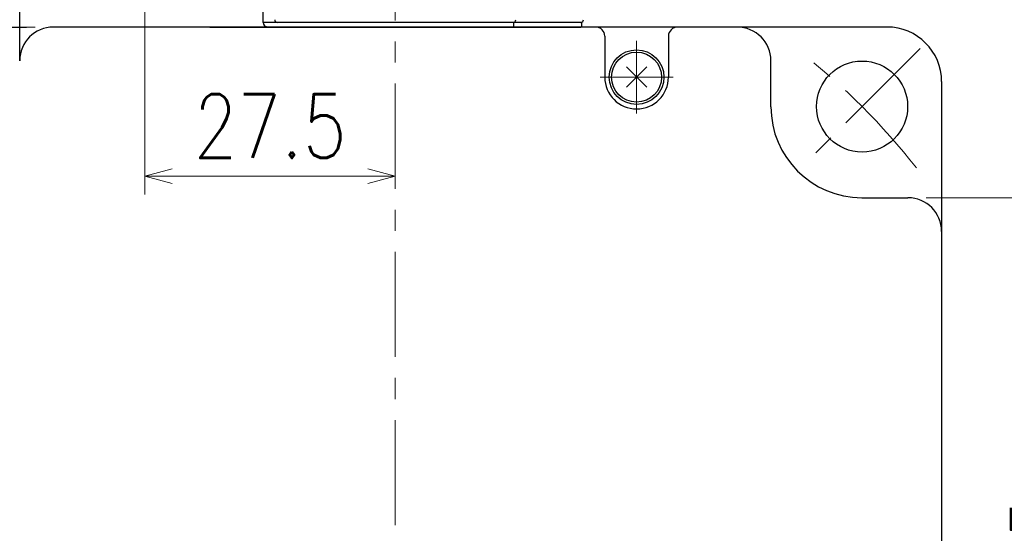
# Model space of a CAD drawing. Header units: millimetres. Extents: x 0 to 840, y 0 to 594.
# Tile 32 of 139: x 165 to 273, y 283 to 339. Entities that reach past the tile are written whole.
import ezdxf

# ---------------------------------------------------------------- set-up
doc = ezdxf.new("R2010")
doc.units = ezdxf.units.MM
doc.header["$LTSCALE"] = 0.36378
doc.linetypes.add('CENTER', pattern=[50.8, 31.75, -6.35, 6.35, -6.35])
doc.layers.add('NoLayerName_001', color=7, linetype='Continuous')
doc.styles.get("Standard").update_dxf_attribs({"font": 'txt', "bigfont": 'extfont2'})
doc.dimstyles.get("Standard").update_dxf_attribs({"dimtxt": 2.5, "dimasz": 2.5, "dimexe": 1, "dimexo": 1, "dimtad": 1, "dimdec": 3, "dimzin": 0, "dimdsep": 46, "dimtxsty": 'Standard', "dimcen": 2.5, "dimadec": 3, "dimazin": 0, "dimtfac": 0.75, "dimtdec": 3, "dimtmove": 0, "dimatfit": 3, "dimfxl": 1, "dimarcsym": 0})

# ---------------------------------------------------------------- blocks, each defined once
blk = doc.blocks.new('_OPEN30')
at = {"color": 0, "linetype": 'ByBlock', "lineweight": -2}
for p, q in [((-1, 0.267949), (0, 0)), ((0, 0), (-1, -0.267949)), ((0, 0), (-1, 0))]:
    blk.add_line(p, q, dxfattribs=at)
blk = doc.blocks.new('*D57')
at = {"layer": 'Defpoints', "color": 0}
for p in [(139.28, 363.12), (173.55, 363.12), (168.65, 338.42)]:
    blk.add_point(p, dxfattribs=at)
at = {"layer": 'NoLayerName_001', "color": 0, "linetype": 'Continuous', "lineweight": 13}
for p, q in [((171.55, 363.12), (137.28, 363.12)), ((139.28, 341.42), (139.28, 360.12)), ((166.65, 338.42), (137.28, 338.42))]:
    blk.add_line(p, q, dxfattribs=at)
at = {"layer": 'NoLayerName_001', "color": 0, "lineweight": 13, "xscale": 3, "yscale": 3, "zscale": 3}
for p, rotation in [((139.28, 363.12), 90), ((139.28, 338.42), 270)]:
    blk.add_blockref('_OPEN30', p, dxfattribs=dict(at, rotation=rotation))
at = {"layer": 'NoLayerName_001', "color": 0, "lineweight": 13, "insert": (133.78, 350.77), "char_height": 7, "attachment_point": 5, "rotation": 90}
blk.add_mtext('\\W0.8000;２５', dxfattribs=at)
blk = doc.blocks.new('*D58')
at = {"layer": 'Defpoints', "color": 0}
for p in [(178.7, 344.37), (206.2, 322.04), (206.2, 283.7)]:
    blk.add_point(p, dxfattribs=at)
at = {"layer": 'NoLayerName_001', "color": 0, "linetype": 'Continuous', "lineweight": 13}
for p, q in [((178.7, 342.37), (178.7, 320.04)), ((181.7, 322.04), (203.2, 322.04))]:
    blk.add_line(p, q, dxfattribs=at)
at = {"layer": 'NoLayerName_001', "color": 0, "lineweight": 13, "xscale": 3, "yscale": 3, "zscale": 3, "rotation": 180}
blk.add_blockref('_OPEN30', (178.7, 322.04), dxfattribs=at)
at = {"layer": 'NoLayerName_001', "color": 0, "lineweight": 13, "xscale": 3, "yscale": 3, "zscale": 3}
blk.add_blockref('_OPEN30', (206.2, 322.04), dxfattribs=at)
at = {"layer": 'NoLayerName_001', "color": 0, "lineweight": 13, "insert": (192.45, 327.54), "char_height": 7, "attachment_point": 5}
blk.add_mtext('\\W0.8000;27.5', dxfattribs=at)
blk = doc.blocks.new('*D74')
at = {"layer": 'Defpoints', "color": 0}
for p in [(262.5, 319.67), (282.83, 319.67), (262.5, 237.17)]:
    blk.add_point(p, dxfattribs=at)
at = {"layer": 'NoLayerName_001', "color": 0, "linetype": 'Continuous', "lineweight": 13}
for p, q in [((264.5, 319.67), (284.83, 319.67)), ((282.83, 240.17), (282.83, 316.67)), ((264.5, 237.17), (284.83, 237.17))]:
    blk.add_line(p, q, dxfattribs=at)
at = {"layer": 'NoLayerName_001', "color": 0, "lineweight": 13, "xscale": 3, "yscale": 3, "zscale": 3}
for p, rotation in [((282.83, 319.67), 90), ((282.83, 237.17), 270)]:
    blk.add_blockref('_OPEN30', p, dxfattribs=dict(at, rotation=rotation))
at = {"layer": 'NoLayerName_001', "color": 0, "lineweight": 13, "insert": (277.33, 278.42), "char_height": 7, "attachment_point": 5, "rotation": 90}
blk.add_mtext('\\W0.8000;82.5', dxfattribs=at)
blk = doc.blocks.new('JZB_0006')
at = {"layer": 'NoLayerName_001', "color": 7, "linetype": 'Continuous', "lineweight": 25}
for p, q in [((3.86, 3.86), (1.64, 1.64)), ((1.64, 3.86), (3.86, 1.64))]:
    blk.add_line(p, q, dxfattribs=at)
blk.add_circle((2.75, 2.75), 2.75, dxfattribs=at)
blk = doc.blocks.new('JZB_0010')
at = {"layer": 'NoLayerName_001', "color": 7, "linetype": 'Continuous', "lineweight": 25}
blk.add_circle((3, 3), 3, dxfattribs=at)

msp = doc.modelspace()

# ---------------------------------------------------------------- linework, layer by layer
at = {"layer": 'NoLayerName_001', "color": 2, "linetype": 'CENTER', "lineweight": 13}
for p, q in [((206.1991, 283.7004), (206.1991, 394.3299)), ((232.6991, 336.919), (232.6991, 328.919)), ((263.8283, 336.0482), (251.1004, 323.3203)), ((228.6991, 332.919), (236.6991, 332.919))]:
    msp.add_line(p, q, dxfattribs=at)
at = {"layer": 'NoLayerName_001', "color": 7, "linetype": 'Continuous', "lineweight": 25}
for p, q in [((164.9491, 334.719), (164.9491, 345.919)), ((191.6991, 338.919), (191.6991, 345.919)), ((226.6991, 338.919), (191.6991, 338.919)), ((219.1991, 338.419), (219.1991, 338.919)), ((226.6991, 338.419), (226.6991, 338.919)), ((152.1991, 338.419), (165.6991, 338.419)), ((225.1991, 338.419), (168.6491, 338.419)), ((185.8386, 338.419), (226.5684, 338.419)), ((219.6991, 338.419), (191.9991, 338.419)), ((216.1991, 338.419), (196.1991, 338.419)), ((199.1991, 338.419), (213.1991, 338.419)), ((260.1991, 338.419), (206.1991, 338.419)), ((229.1991, 337.419), (229.1991, 332.919)), ((236.1991, 337.419), (236.1991, 332.919)), ((247.4491, 329.669), (247.4491, 334.719)), ((247.4491, 329.669), (247.4491, 334.719)), ((266.1991, 332.419), (266.1991, 240.869)), ((257.4491, 319.669), (262.4991, 319.669)), ((257.4491, 319.669), (262.4991, 319.669))]:
    msp.add_line(p, q, dxfattribs=at)
at = {"layer": 'NoLayerName_001', "color": 4, "linetype": 'Continuous', "lineweight": 25}
for p, q in [((243.7491, 338.419), (206.1991, 338.419)), ((247.4491, 329.669), (247.4491, 334.719)), ((257.4491, 319.669), (262.4991, 319.669))]:
    msp.add_line(p, q, dxfattribs=at)
at = {"layer": 'NoLayerName_001', "color": 7, "linetype": 'Continuous', "lineweight": 25}
msp.add_circle((257.4644, 329.6843), 5, dxfattribs=at)
for centre, radius, start, end in [((192.1991, 338.919), 0.5, 180, 270), ((193.26, 339.219), 0.3, 179, 270), ((219.1382, 339.219), 0.3, 270, 1), ((226.5684, 339.219), 0.3, 270, 1), ((168.6491, 334.719), 3.7, 90, 180), ((168.6491, 334.719), 3.7, 90, 180), ((228.1991, 337.419), 1, 0, 90), ((237.1991, 337.419), 1, 90, 180), ((243.7491, 334.719), 3.7, 0, 90), ((260.1991, 332.419), 6, 0, 90), ((232.6991, 332.919), 3.5, 180, 0), ((257.4491, 329.669), 10, 180, 270), ((262.4991, 315.969), 3.7, 0, 90), ((262.4991, 315.969), 3.7, 360, 90)]:
    msp.add_arc(centre, radius, start, end, dxfattribs=at)
at = {"layer": 'NoLayerName_001', "color": 4, "linetype": 'Continuous', "lineweight": 25}
for centre, radius, start, end in [((168.6491, 334.719), 3.7, 90, 180), ((243.7491, 334.719), 3.7, 0, 90), ((243.7491, 334.719), 3.7, 360, 90), ((257.4491, 329.669), 10, 180, 270), ((257.4491, 329.669), 10, 180, 270), ((262.4991, 315.969), 3.7, 0, 90)]:
    msp.add_arc(centre, radius, start, end, dxfattribs=at)
at = {"layer": 'NoLayerName_001', "color": 2, "linetype": 'CENTER', "lineweight": 13}
msp.add_arc((206.1991, 278.419), 72.5, 37.882846, 52.117154, dxfattribs=at)

# ---------------------------------------------------------------- block references
at = {"layer": 'NoLayerName_001'}
for name, p in [('JZB_0010', (229.6991, 329.919)), ('JZB_0006', (229.9491, 330.169))]:
    msp.add_blockref(name, p, dxfattribs=at)

# ---------------------------------------------------------------- dimensions: what is measured, and where the dimension line sits
at = {"layer": 'NoLayerName_001', "color": 3, "linetype": 'Continuous', "lineweight": 13}
for base, p1, p2, text, picture, middle in [((139.2817, 363.119), (168.6491, 338.419), (173.5491, 363.119), '\\W0.8000;２５', '*D57', (139.2817, 350.769)), ((282.8285, 319.669), (262.4991, 237.169), (262.4991, 319.669), '\\W0.8000;<>', '*D74', (282.8285, 278.419))]:
    dim = msp.add_linear_dim(base=base, p1=p1, p2=p2, angle=90, text=text, dimstyle='Standard', override={"dimtxt": 7, "dimasz": 3, "dimexe": 2, "dimexo": 2, "dimgap": 2, "dimzin": 8, "dimblk": 'OPEN30', "dimclrd": 0, "dimclre": 0, "dimclrt": 0, "dimtp": 0, "dimtm": 0, "dimlwd": 13, "dimlwe": 13}, dxfattribs=at)
    dim.commit()
    dim.dimension.update_dxf_attribs({"geometry": picture, "text_midpoint": middle, "dimtype": 160})
dim = msp.add_linear_dim(base=(206.1991, 322.0396), p1=(178.6991, 344.369), p2=(206.1991, 283.7004), text='\\W0.8000;<>', dimstyle='Standard', override={"dimtxt": 7, "dimasz": 3, "dimexe": 2, "dimexo": 2, "dimgap": 2, "dimzin": 8, "dimblk": 'OPEN30', "dimse2": 1, "dimclrd": 0, "dimclre": 0, "dimclrt": 0, "dimtp": 0, "dimtm": 0, "dimlwd": 13, "dimlwe": 13}, dxfattribs=at)
dim.commit()
dim.dimension.update_dxf_attribs({"geometry": '*D58', "text_midpoint": (192.4491, 322.0396), "dimtype": 160})

doc.saveas('drawing.dxf')
